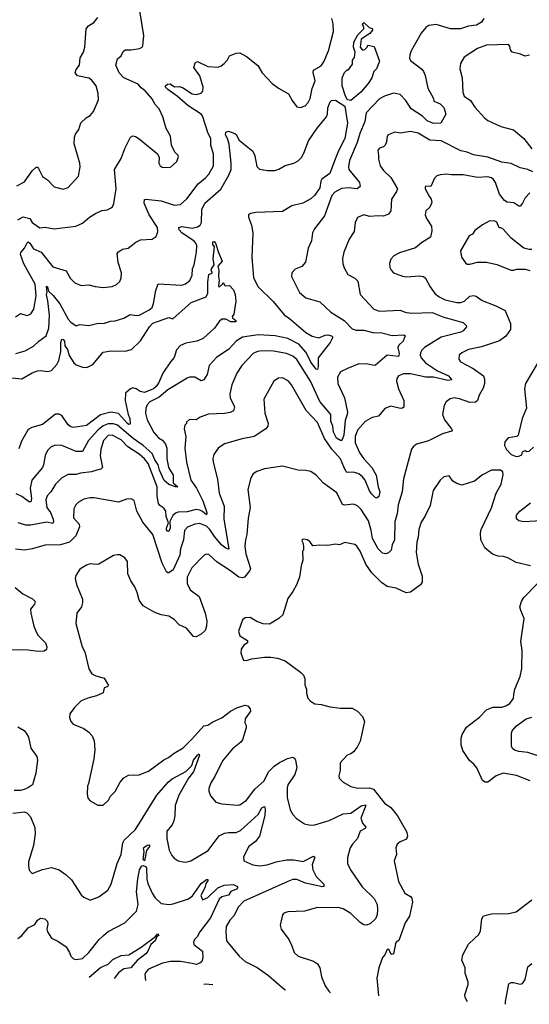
# Model space of a CAD drawing. Extents: x 1245432 to 1420865, y 606325 to 671314.
# Tile 3 of 256: x 1272028 to 1275977, y 616272 to 623907. Entities that reach past the tile are written whole.
import ezdxf

# ---------------------------------------------------------------- set-up
doc = ezdxf.new("R2010")
doc.units = 0

msp = doc.modelspace()

# ---------------------------------------------------------------- linework, layer by layer
at = {"layer": '0CON20XD'}
for points in [[(1272015, 622354.4), (1272055, 622378.4), (1272106.1, 622366.1), (1272125.8, 622335), (1272185, 622294.2), (1272225, 622299.2), (1272295, 622286), (1272463, 622307), (1272515, 622329.2), (1272568, 622375), (1272616.2, 622405), (1272665, 622428), (1272705, 622433.3), (1272732.5, 622445), (1272746.2, 622455), (1272758.3, 622481.7), (1272775.6, 622595), (1272764, 622745), (1272815, 622830), (1272841.7, 622908.3), (1272886.2, 622995), (1272905, 623006.2), (1272925, 623002), (1272955, 622984), (1273095.9, 622865.9), (1273107.7, 622837.7), (1273107.5, 622795), (1273116, 622775), (1273133.2, 622763.2), (1273195, 622760), (1273245, 622806.7), (1273258.8, 622845), (1273256.2, 622855), (1273229.2, 622879.2), (1273203.3, 622935), (1273196, 623005), (1273163.4, 623063.4), (1273138.1, 623155), (1273108.9, 623215), (1273078.5, 623248.5), (1273053.1, 623295), (1273000.6, 623355), (1272968.3, 623378.3), (1272945, 623406.7), (1272836.2, 623455), (1272798, 623495), (1272774.3, 623554.3), (1272785, 623603.3), (1272815, 623628), (1272830.9, 623659.1), (1272845, 623672.5), (1272892.9, 623672.9), (1272957.6, 623682.4), (1272976.6, 623693.4), (1272982, 623705), (1272990, 623785), (1272960, 623975)], [(1271995, 621602.9), (1272035, 621628.6), (1272084.1, 621614.1), (1272095, 621616.2), (1272115, 621626.7), (1272138.8, 621661.2), (1272156.7, 621765), (1272147.5, 621855), (1272060.4, 622015), (1272034.3, 622085), (1272037.3, 622102.7), (1272065, 622136.5), (1272085, 622177.3), (1272095, 622183.4), (1272107.7, 622175), (1272135, 622130.2), (1272195.6, 622105), (1272285, 621991.9), (1272389.5, 621959.5), (1272421.3, 621901.3), (1272455.6, 621865.6), (1272505, 621846.2), (1272565, 621851.9), (1272612.7, 621837.3), (1272675, 621830), (1272745, 621836.9), (1272777.6, 621852.4), (1272803.2, 621876.8), (1272815.7, 621904.3), (1272817, 621943), (1272791.4, 622025), (1272784.3, 622095), (1272792.6, 622107.4), (1272825, 622126.7), (1272867.5, 622135), (1272927.9, 622182.1), (1272965, 622199.2), (1273055, 622206), (1273086.2, 622225), (1273097.3, 622262.7), (1273095.6, 622295), (1273032.6, 622392.6), (1272993.9, 622485), (1272995, 622512), (1273005, 622515.6), (1273125, 622501.5), (1273225, 622468.1), (1273275, 622474.3), (1273322.1, 622517.9), (1273410, 622635), (1273468.9, 622681.1), (1273495, 622709.2), (1273530.5, 622775), (1273530.4, 622865), (1273508.5, 622935), (1273509.6, 622985), (1273489.6, 623025), (1273445, 623161.1), (1273434.5, 623175), (1273330.7, 623240.7), (1273248.1, 623315), (1273175, 623365.9), (1273159.2, 623385), (1273158, 623395), (1273172.4, 623407.6), (1273195, 623409.1), (1273227.4, 623387.4), (1273265, 623389.4), (1273290.2, 623380.2), (1273365, 623331.1), (1273395, 623327.8), (1273435, 623336), (1273448.3, 623351.7), (1273451.1, 623385), (1273422.8, 623472.8), (1273377.5, 623535), (1273387.6, 623572.4), (1273405, 623582.5), (1273485, 623544.4), (1273565, 623538), (1273590.5, 623549.5), (1273611.7, 623568.3), (1273637.5, 623595), (1273655, 623627.5), (1273705, 623646.7), (1273735, 623650), (1273785, 623622.5), (1273873, 623553), (1273907.5, 623495), (1273985, 623412), (1274033.3, 623375), (1274112.1, 623332.1), (1274139.5, 623279.5), (1274175, 623230), (1274205, 623226.7), (1274240.3, 623239.7), (1274262.9, 623265), (1274277.8, 623295), (1274295, 623373.3), (1274318.1, 623431.9), (1274303.2, 623496.8), (1274304.3, 623515), (1274365, 623550), (1274385, 623580), (1274421.9, 623665), (1274459.5, 623815), (1274458.1, 623875), (1274445.8, 623915)], [(1272005, 622620), (1272065, 622649.2), (1272124.4, 622735.6), (1272155, 622763.8), (1272165, 622763.8), (1272175, 622753.3), (1272205, 622691.2), (1272245, 622666), (1272295, 622611.2), (1272365, 622592), (1272405, 622606.7), (1272485, 622693.3), (1272496, 622765), (1272494, 622795), (1272450.5, 622945), (1272452.5, 622995), (1272461.1, 623018.9), (1272485.8, 623055), (1272502.7, 623107.3), (1272544.2, 623145.8), (1272575, 623163.3), (1272600, 623195), (1272640, 623285), (1272635.7, 623335), (1272620, 623395), (1272585, 623440), (1272563.4, 623453.4), (1272475, 623472), (1272457.5, 623495), (1272465, 623521.2), (1272492, 623555), (1272497.5, 623612.5), (1272523.8, 623655), (1272534, 623695), (1272544.3, 623835.7), (1272560.5, 623859.5), (1272603.3, 623885), (1272635, 623923.3)], [(1275624, 623915), (1275605, 623888.8), (1275567.5, 623865), (1275505, 623855.6), (1275443.6, 623836.4)], [(1275443.6, 623836.4), (1275365, 623837.1), (1275255, 623870.8), (1275197.3, 623862.7), (1275173.7, 623846.3), (1275137.6, 623802.4), (1275060.9, 623665), (1275050.4, 623635), (1275048.9, 623608.9), (1275055, 623590), (1275143.4, 623523.4), (1275157.3, 623505), (1275169.6, 623475), (1275191.4, 623375), (1275234.4, 623295), (1275238, 623275), (1275286, 623255), (1275315, 623226.7), (1275330, 623175), (1275290, 623105), (1275235, 623101.4), (1275185, 623123.3), (1275148.1, 623158.1), (1275062.5, 623215), (1275019.6, 623279.6), (1274975, 623328.1), (1274925, 623336.9), (1274855.4, 623314.6), (1274815, 623294.3), (1274712.2, 623185), (1274701.4, 623118.6), (1274663.2, 623025), (1274644, 622956), (1274584.5, 622815), (1274576.7, 622765), (1274579.5, 622745), (1274661.1, 622645), (1274666.9, 622613.1), (1274644.2, 622595.8), (1274575, 622603.8), (1274521.5, 622598.5), (1274470.2, 622569.8), (1274446.4, 622543.6), (1274389.5, 622385), (1274311.2, 622285), (1274298, 622255), (1274288.7, 622191.3), (1274264.4, 622135.6), (1274243.4, 622026.6), (1274215, 621994), (1274161.7, 621971.7), (1274136.2, 621945), (1274134.2, 621915.8), (1274195, 621792), (1274245, 621749.2), (1274355, 621718.8), (1274440.1, 621640.1), (1274541.4, 621575), (1274605, 621509.5), (1274635, 621500), (1274695, 621499.8), (1274765, 621480.3), (1274835, 621479.2), (1274915, 621459.1), (1275005, 621464.5), (1275013.6, 621455), (1274998.9, 621415), (1274966.9, 621383.1), (1274956.9, 621365), (1274968.4, 621315), (1274963.5, 621296.5), (1274875, 621306.9), (1274785, 621229.2), (1274775, 621225.8), (1274725, 621236.9), (1274655, 621239.2), (1274567.4, 621202.6), (1274513.2, 621176.8), (1274490, 621135), (1274492.9, 621085), (1274543.8, 620973.8), (1274567.3, 620865), (1274566.7, 620845), (1274549.6, 620800.4), (1274538.6, 620685), (1274525.4, 620644.6), (1274515, 620645.3), (1274482.3, 620662.3), (1274458.9, 620708.9), (1274453.8, 620755), (1274438.4, 620795), (1274438.2, 620845), (1274355, 620946.2), (1274281.9, 621105), (1274175, 621271.8), (1274145, 621297.7), (1274095, 621318.2), (1273995, 621337.7), (1273901.2, 621338.8), (1273873.3, 621335), (1273839.6, 621320.4), (1273750, 621225), (1273710, 621165), (1273672.2, 621075), (1273656.9, 621005), (1273659.6, 620975), (1273692.2, 620905), (1273684, 620875), (1273658, 620862), (1273615, 620853.6), (1273492.4, 620847.6), (1273427.5, 620825), (1273395, 620803.8), (1273345, 620806.7), (1273320, 620785), (1273320, 620775), (1273308.3, 620761.7), (1273303.8, 620735), (1273314.4, 620675), (1273307.3, 620585), (1273320, 620475), (1273355, 620336), (1273397.2, 620275), (1273448, 620175), (1273478.9, 620085), (1273475, 620068.2), (1273445, 620092.3), (1273425, 620103.9), (1273395, 620109.1), (1273325, 620089.8), (1273255, 620087.9), (1273235, 620081.2), (1273215, 620061.8), (1273190.5, 620015), (1273195.1, 619964.9), (1273185, 619942.3), (1273175, 619937.3), (1273165, 619951.4), (1273164.5, 619965), (1273181.8, 620005), (1273162.2, 620055), (1273159.6, 620095), (1273145, 620120), (1273115, 620140), (1273103.6, 620155), (1273093.6, 620213.6), (1273092.3, 620285), (1273023.2, 620465), (1272995, 620501.9), (1272955, 620537.7), (1272865, 620595.3), (1272815, 620648.2), (1272745, 620686.7), (1272715, 620682.5), (1272677.2, 620645), (1272656.1, 620575), (1272650.8, 620525), (1272670, 620435), (1272657.4, 620422.6), (1272625, 620414.6), (1272585, 620400.7), (1272498.6, 620391.4), (1272465, 620381.1), (1272405, 620380.5), (1272355, 620355.6), (1272305.6, 620305), (1272268.6, 620245), (1272240.6, 620215), (1272230, 620185), (1272238.5, 620125), (1272267.5, 620085), (1272286.8, 620035), (1272290, 620015), (1272285, 620001.4), (1272235, 620010.2), (1272115, 619987.5), (1272075, 619987.3), (1272016.2, 620005)], [(1274595, 623280.8), (1274567.9, 623285), (1274551.3, 623315), (1274527.5, 623395), (1274527.5, 623455), (1274545, 623497.5), (1274565, 623517.5), (1274575, 623517.5), (1274607.4, 623562.6), (1274607.3, 623592.7), (1274622.5, 623615), (1274628, 623655), (1274615.7, 623695), (1274617.9, 623732.1), (1274649.4, 623790.6), (1274694.1, 623835), (1274695.9, 623845.9), (1274683.9, 623875), (1274695, 623886), (1274735, 623847.5), (1274758.1, 623838.1), (1274761.8, 623825), (1274740.8, 623799.2), (1274674.3, 623755.8), (1274666.9, 623695), (1274685, 623670), (1274703, 623677), (1274720, 623695), (1274725, 623710), (1274775, 623700), (1274816.7, 623585), (1274792.5, 623525), (1274773.3, 623505), (1274755.6, 623455), (1274727.7, 623412.3), (1274671.5, 623345), (1274595, 623280.8)], [(1275977.2, 623632.8), (1275945, 623623.3), (1275909.5, 623639.5), (1275845, 623656.1), (1275832, 623672), (1275825, 623702.5), (1275815, 623715.6), (1275645, 623709.6), (1275575, 623683.3), (1275472.9, 623617.1), (1275442.3, 623567.7), (1275438, 623525), (1275457.5, 623455), (1275462.9, 623345), (1275472.9, 623315), (1275520.7, 623280.7), (1275555, 623228.8), (1275629.4, 623145), (1275654.2, 623125), (1275755, 623078.2), (1275855, 623054.1), (1275933.8, 622985), (1275996.5, 622905)], [(1271998.7, 621318.7), (1272071.7, 621338.3), (1272135, 621374.4), (1272175.4, 621414.6), (1272232.2, 621455), (1272253.1, 621515), (1272258.5, 621615), (1272246.9, 621726.9), (1272235, 621772.5), (1272242.2, 621795), (1272235, 621840), (1272245, 621836.7), (1272251.4, 621801.4), (1272288.6, 621768.6), (1272340.5, 621705), (1272405, 621585.6), (1272425, 621561.4), (1272465, 621532), (1272495, 621542.5), (1272565, 621535.7), (1272625, 621551.4), (1272685, 621554), (1272731.3, 621568.7), (1272768.7, 621571.3), (1272835, 621592.5), (1272885, 621622), (1272932.7, 621612.7), (1272955, 621615.8), (1273029.2, 621655), (1273053.7, 621676.3), (1273064.6, 621705.4), (1273083, 621807), (1273100.9, 621859.1), (1273285, 621848.6), (1273312.1, 621857.9), (1273347.5, 621885), (1273363.6, 621926.4), (1273367.9, 621975), (1273379.6, 622005), (1273397.5, 622105), (1273401.8, 622155), (1273393.8, 622175), (1273379.5, 622189.5), (1273284.6, 622255), (1273265, 622277.5), (1273260, 622295), (1273285, 622302.2), (1273365, 622291.3), (1273405, 622301.2), (1273426.2, 622315), (1273437.3, 622335), (1273439.1, 622435), (1273462.5, 622485), (1273587.5, 622592.5), (1273649.4, 622700.6), (1273665.7, 622745), (1273667.4, 622795), (1273652, 622942), (1273638.9, 622985), (1273622.1, 623015), (1273624.2, 623035.8), (1273645, 623043.1), (1273695, 623024.5), (1273706.9, 623015), (1273725.4, 622975.4), (1273745, 622960), (1273835, 622887.5), (1273851.2, 622851.2), (1273865, 622767.5), (1273885, 622748), (1273947.3, 622737.3), (1274005, 622737.3), (1274035, 622746.7), (1274085, 622775.3), (1274152.9, 622795), (1274186.6, 622813.4), (1274210.7, 622839.2), (1274229.2, 622870.8), (1274265, 622967.1), (1274333.7, 623066.3), (1274406, 623155), (1274413.8, 623175), (1274415, 623222.5), (1274435, 623270), (1274445, 623281.2), (1274475, 623284.2), (1274546.9, 623236.9), (1274567.6, 623105), (1274546.2, 622985), (1274498.6, 622891.4), (1274467.5, 622812.5), (1274431.1, 622715), (1274368.9, 622671.1), (1274361, 622655), (1274355, 622602.7), (1274315, 622545.4), (1274285, 622518.2), (1274221.2, 622485), (1274137.3, 622462.7), (1274065, 622420), (1273857, 622413), (1273816.7, 622405), (1273801.5, 622395), (1273800, 622375), (1273824.7, 622314.7), (1273834.2, 622255), (1273827.2, 622065), (1273840.5, 621905), (1273875.6, 621835), (1273992.2, 621722.2), (1274077.9, 621617.9), (1274119.4, 621589.4), (1274245, 621481.5), (1274295, 621454), (1274345, 621439.3), (1274395, 621461.6), (1274415, 621462.4), (1274445, 621456.7), (1274455.6, 621445), (1274433.8, 621405), (1274340, 621285), (1274340.7, 621215), (1274335, 621194.2), (1274325, 621196.9), (1274285, 621250.6), (1274246.8, 621326.8), (1274191.7, 621391.7), (1274105, 621434.2), (1274006.8, 621456.8), (1273875, 621463.3), (1273754.2, 621445), (1273705, 621414.5), (1273648.1, 621351.9), (1273553.2, 621286.8), (1273496.9, 621225), (1273480, 621155), (1273455, 621113.8), (1273435, 621106), (1273385, 621134.4), (1273345, 621135.8), (1273325, 621127.1), (1273175, 621035.9), (1273109.1, 620980.9), (1273036.9, 620945), (1273015, 620921.4), (1273006.2, 620895), (1273003.1, 620855), (1273015.4, 620805), (1273067.9, 620705), (1273105, 620665.5), (1273135, 620645.5), (1273158.2, 620615), (1273167.2, 620585), (1273167.5, 620505), (1273181.6, 620435), (1273217.8, 620375), (1273218, 620315), (1273253.3, 620285), (1273235.5, 620284.5), (1273185, 620303.1), (1273146.6, 620335), (1273111.9, 620415), (1273102.4, 620455)], [(1276005, 622727.5), (1275965, 622745.7), (1275905, 622757.8), (1275835, 622793.1), (1275765, 622802.1), (1275655, 622840), (1275545, 622860), (1275495, 622879.7), (1275445, 622889.2), (1275295, 622967.3), (1275205, 622973.5), (1275115, 623028.1), (1275055, 623040), (1274975, 623026.2), (1274935, 623033.8), (1274883.8, 623015), (1274874.4, 623005), (1274870, 622960), (1274860.8, 622935), (1274847.8, 622922.2), (1274815, 622911.4), (1274802.5, 622895), (1274809.4, 622855)], [(1274809.4, 622855), (1274808.1, 622825), (1274820, 622775), (1274847.9, 622737.9), (1274903.9, 622683.9), (1274954.3, 622595), (1274948.1, 622575), (1274910, 622515), (1274904.2, 622425), (1274885, 622398), (1274847.5, 622382.5), (1274805, 622386.2), (1274740.9, 622380.9), (1274695, 622393.3), (1274645, 622373.3), (1274628, 622335), (1274620, 622265), (1274582, 622205), (1274538.5, 622105), (1274529.4, 622055), (1274531.9, 622015), (1274542.1, 621982.1), (1274571.8, 621931.8), (1274625, 621903.1), (1274648.3, 621878.3), (1274666.2, 621775), (1274772.1, 621662.1), (1274816.5, 621646.5), (1274975, 621654.4), (1275007.7, 621642.3), (1275025, 621635.4), (1275067.4, 621632.6), (1275225, 621635.9), (1275315, 621600.9), (1275465, 621558.5), (1275488.6, 621535), (1275489.4, 621525), (1275465, 621495.4), (1275445, 621484.3), (1275294.7, 621445.3), (1275165.6, 621365), (1275143.5, 621345), (1275132.5, 621325), (1275131.5, 621305), (1275139.1, 621285), (1275172.1, 621245), (1275265, 621183.8), (1275350, 621145), (1275377.5, 621115), (1275345, 621110.5), (1275235, 621134.8), (1275174.7, 621135.3), (1275055, 621160.8), (1275001.8, 621161.8), (1274963.5, 621146.5), (1274950, 621125), (1274946.5, 621105), (1274962.7, 621045), (1275004.2, 620955), (1275005, 620902.5), (1274995, 620893.8), (1274977.7, 620892.3), (1274905, 620910), (1274857.7, 620892.3), (1274807.3, 620832.7), (1274757.9, 620822.1), (1274705, 620792.5), (1274645.8, 620724.2), (1274627.5, 620675), (1274628.4, 620625), (1274664.9, 620544.9), (1274695, 620502.4), (1274757.7, 620435), (1274790.8, 620375), (1274805.5, 620285), (1274818.9, 620245), (1274810.5, 620209.5), (1274795, 620195.8), (1274785, 620199.2), (1274755, 620229.5), (1274738.2, 620255), (1274705.7, 620335.7), (1274685, 620362.3), (1274655, 620384.6), (1274615, 620399.5), (1274565, 620395.8), (1274554.4, 620405), (1274540.8, 620440.8), (1274515, 620503.1), (1274446.5, 620576.5), (1274389.3, 620659.2), (1274335, 620782.9), (1274247.1, 620877.1), (1274135, 621076), (1274107.4, 621107.4), (1274065, 621130), (1274032.6, 621127.4), (1273996.7, 621105), (1273920.8, 620965), (1273927.1, 620855), (1273954.3, 620775), (1273950.8, 620755), (1273936.6, 620733.4), (1273845, 620674.3), (1273752.4, 620657.6), (1273615, 620618.6), (1273565.5, 620584.5), (1273531.9, 620535), (1273525.6, 620505), (1273528.5, 620475), (1273560, 620345), (1273572.5, 620235), (1273612.9, 620135), (1273610, 620035), (1273648.5, 619805), (1273645, 619801.5), (1273625, 619808.8), (1273595, 619831.9), (1273538.5, 619898.5), (1273501.4, 619955), (1273475, 619978.9), (1273425, 619999.6), (1273385, 619996.4), (1273329.1, 619970.9), (1273304.4, 619945), (1273296.2, 619875), (1273275.3, 619804.7), (1273270, 619755), (1273218.3, 619641.7), (1273185, 619616.7), (1273175, 619618.8), (1273165, 619626.7), (1273133.4, 619693.4), (1273060.6, 619915), (1272981.4, 620011.4), (1272936.7, 620095), (1272915, 620180), (1272893, 620193), (1272855, 620190), (1272795, 620165.7), (1272605, 620198.8), (1272575, 620200), (1272525, 620188), (1272483.4, 620166.6), (1272462, 620145), (1272447.1, 620115), (1272445.8, 620045), (1272488.8, 619995), (1272491.2, 619975), (1272463.1, 619905), (1272413.7, 619856.3), (1272345, 619835.4), (1272225, 619831.4), (1272125, 619803.1), (1272065, 619792.9), (1271995, 619801.1)], [(1275982, 622565), (1275945, 622526.2), (1275925, 622483.8), (1275905, 622462), (1275895, 622462), (1275856.2, 622486.2), (1275805, 622492.7), (1275785, 622505.5), (1275745.4, 622555), (1275713.9, 622643.9), (1275699.1, 622669.1), (1275685, 622680), (1275655, 622687.5), (1275575, 622682.7), (1275465, 622703.1), (1275375, 622703.1), (1275335, 622710), (1275285, 622704.2), (1275260, 622695), (1275240.9, 622679.1), (1275215, 622613.8), (1275175, 622616), (1275168.8, 622611.2), (1275170, 622595), (1275202, 622538), (1275216.2, 622515), (1275221.2, 622488.8), (1275206.9, 622453.1), (1275176, 622425), (1275170, 622395), (1275180.8, 622365), (1275220, 622305), (1275220.5, 622269.5), (1275210.5, 622219.5), (1275142.7, 622177.3), (1275095, 622138), (1274971.2, 622098.8), (1274927.5, 622075), (1274905, 622050), (1274893.6, 622016.4), (1274896.7, 621985), (1274906.7, 621965), (1274925, 621943.3), (1274995, 621917.5), (1275025, 621913.8), (1275125, 621920.8), (1275156.7, 621915), (1275173, 621903), (1275208.9, 621835), (1275244.7, 621784.7), (1275278.8, 621758.8), (1275325.4, 621735.4), (1275415, 621713.3), (1275445, 621713.3), (1275475, 621724.4), (1275515, 621762), (1275545, 621767.5), (1275565, 621762), (1275610.9, 621730.9), (1275717.9, 621687.9)], [(1275996.2, 622123.8), (1275975, 622123.8), (1275935, 622136.2), (1275835, 622213.8), (1275775, 622283.8), (1275755, 622293.3), (1275742.5, 622292.5), (1275725, 622337.5), (1275705, 622346.2), (1275665, 622343.8), (1275615, 622317.5), (1275555, 622273.3), (1275537.3, 622242.7), (1275510, 622230), (1275444.1, 622115.9), (1275451.2, 622065), (1275481.2, 622021.2), (1275495, 622011.2), (1275515, 622010.8), (1275575, 622026), (1275645, 622028), (1275725, 622007.5), (1275835, 621964.2), (1275856.4, 621963.6), (1275877, 621973), (1275945, 621973.8), (1275981.2, 621961.2)], [(1271915, 621136.2), (1272045, 621121.5), (1272125, 621168.9), (1272165, 621183.3), (1272193.2, 621186.8), (1272245, 621177.9), (1272275, 621186.5), (1272315, 621233.3), (1272332.6, 621265), (1272347.3, 621335), (1272346.8, 621405), (1272355, 621430), (1272365, 621427.5), (1272374.6, 621415), (1272378.2, 621378.2), (1272399.5, 621349.5), (1272412.8, 621302.8), (1272447.5, 621245), (1272465, 621231.9), (1272515, 621212.2), (1272549.7, 621209.7), (1272595, 621232.5), (1272675, 621330), (1272735, 621340.5), (1272845, 621337.7), (1272895, 621348.5), (1272964, 621416), (1273035, 621525.6), (1273060.8, 621555), (1273185, 621596.7), (1273215, 621587.5), (1273355.8, 621715), (1273472.9, 621757.1), (1273484.7, 621785.3), (1273485.8, 621875), (1273495, 621930), (1273522.5, 621945), (1273512.5, 621962.5), (1273513.3, 621975), (1273535.6, 622005), (1273528.2, 622055), (1273538, 622145), (1273524.3, 622164.2), (1273524.6, 622185), (1273535, 622187.5), (1273546.1, 622175), (1273567.7, 622102.3), (1273595.8, 622035), (1273563.5, 621995), (1273571.2, 621965), (1273567.5, 621915), (1273572.9, 621885), (1273567.5, 621845), (1273575, 621832.5), (1273600, 621855), (1273605, 621870), (1273617, 621847), (1273625, 621842.5), (1273655, 621846), (1273685, 621813.3), (1273698.6, 621775), (1273702, 621725), (1273686.4, 621623.6), (1273673.3, 621605), (1273677.5, 621595), (1273703.8, 621575), (1273703.3, 621565), (1273665, 621564.7), (1273625, 621585.5), (1273595.7, 621584.3), (1273574.2, 621565.8), (1273538, 621515), (1273448.8, 621435), (1273400, 621415), (1273315, 621397.7), (1273275, 621381.1), (1273242.7, 621347.3), (1273225, 621288.8), (1273195.6, 621255), (1273138, 621165), (1273106.4, 621095), (1273085, 621063.8), (1273064.4, 621044.4), (1272995, 621016.1), (1272962.9, 621025), (1272930, 621045), (1272905, 621051.8), (1272885.6, 621045), (1272848, 621012), (1272846.1, 620955), (1272870, 620845), (1272882.2, 620815), (1272885, 620771.2), (1272875, 620768.1), (1272862.7, 620775), (1272793, 620853), (1272735, 620864.1), (1272655, 620841.9), (1272545, 620760.9), (1272445, 620743.6), (1272425, 620749.5), (1272405, 620766.7), (1272355, 620837.3), (1272335, 620847.5), (1272305, 620847.8), (1272205, 620769.2), (1272122, 620745), (1272095, 620729.4), (1272041.4, 620638.6), (1272020.6, 620579.4)], [(1275717.9, 621687.9), (1275785, 621655.5), (1275792.9, 621645), (1275831.7, 621551.7), (1275831.5, 621505), (1275795, 621451.9), (1275745, 621417.8), (1275605, 621371.1), (1275505, 621350.6), (1275453.8, 621325), (1275434, 621305), (1275430, 621275), (1275444, 621255), (1275542.3, 621202.3), (1275621.4, 621145), (1275630.7, 621120.7), (1275630.4, 621085), (1275620.1, 621049.9), (1275587.5, 620995), (1275574.5, 620955.5), (1275559.1, 620940.9), (1275515, 620937.8), (1275435, 620967.8), (1275395, 620976), (1275364.1, 620965.9), (1275333.3, 620945), (1275316.2, 620915), (1275303.8, 620845), (1275320, 620805), (1275373.8, 620735), (1275378, 620725), (1275373.9, 620716.1), (1275305, 620695.7), (1275195, 620642.2), (1275103.3, 620615), (1275076.2, 620595), (1275065, 620576.7), (1275002.4, 620347.6), (1274990.5, 620245), (1274961.8, 620145), (1274952.3, 620075), (1274934.7, 620015.3), (1274932.9, 619875), (1274914.5, 619835), (1274905.6, 619794.4), (1274886.4, 619773.6), (1274865, 619766.2), (1274840.5, 619770.5), (1274805.4, 619805), (1274760.8, 619885), (1274752.7, 619945), (1274731.4, 620021.4), (1274675, 620108.5), (1274645, 620137.8), (1274615, 620150), (1274545, 620142.5), (1274528.6, 620148.6), (1274485, 620239.2), (1274382.7, 620312.7), (1274325.4, 620375.4), (1274285, 620403.1), (1274245, 620411.4), (1274185, 620413.1), (1274065, 620444), (1273925, 620424.4), (1273865, 620404.2), (1273838, 620385), (1273818.6, 620355), (1273797.1, 620265), (1273813.1, 620125), (1273797.6, 620042.4), (1273788.6, 619915), (1273777.5, 619875), (1273773.1, 619825), (1273781.1, 619765), (1273817.3, 619652.7), (1273810.8, 619635), (1273770, 619585), (1273755, 619578), (1273726, 619584), (1273655, 619638.1), (1273559.5, 619699.5), (1273495, 619760.8), (1273475, 619762.5), (1273458.8, 619755), (1273363.1, 619656.9), (1273325.5, 619585), (1273326.7, 619535), (1273348.6, 619485), (1273419.2, 619435), (1273465.6, 619305), (1273478.5, 619245), (1273476.5, 619205), (1273465, 619172), (1273435, 619142.9), (1273395, 619120.8), (1273375, 619123.8), (1273319.5, 619189.5), (1273265, 619215.8), (1273226, 619256), (1273185, 619281.9), (1273125, 619292.9), (1273075, 619311.4), (1272985, 619362.5), (1272954.3, 619405), (1272937.5, 619465), (1272920.3, 619510.3), (1272890, 619555), (1272865, 619610), (1272862.5, 619705), (1272843, 619733), (1272805, 619756.7), (1272785, 619758.8), (1272755, 619751.2), (1272642.5, 619685), (1272625, 619681.4), (1272575, 619686.9), (1272545, 619677.5), (1272494.5, 619645.5), (1272462.7, 619597.3), (1272458.8, 619575), (1272467.3, 619527.3), (1272516, 619415), (1272516, 619385), (1272506.2, 619355), (1272470.8, 619305), (1272464, 619225), (1272512.5, 619045), (1272532.5, 619005), (1272563, 618873), (1272586.7, 618835), (1272619.1, 618819.1), (1272681.7, 618801.7), (1272717.5, 618745), (1272707, 618733), (1272682.5, 618725), (1272675, 618687.5), (1272622.5, 618665), (1272555, 618647.1), (1272503.3, 618625), (1272453.3, 618575), (1272417.5, 618525), (1272413.8, 618495), (1272423.3, 618465), (1272443.3, 618445), (1272525, 618410), (1272562.7, 618382.7), (1272588.8, 618355), (1272605.8, 618315.8), (1272609.2, 618245), (1272603.8, 618175), (1272562.5, 617985), (1272553.3, 617965), (1272551.2, 617905), (1272555, 617870), (1272575, 617850), (1272635, 617817.5), (1272675, 617817.5), (1272717.5, 617855), (1272732.5, 617885), (1272768.7, 617921.3), (1272807.1, 617995), (1272835, 618027.5), (1272872.1, 618047.9), (1272955, 618052.5), (1273025, 618081.4), (1273145, 618168.8), (1273182.5, 618185), (1273225, 618220), (1273295, 618262), (1273365, 618330.6), (1273455, 618431.4), (1273485, 618436.9), (1273525, 618462.2), (1273595, 618493.6), (1273660.8, 618545), (1273715, 618574.3), (1273775, 618590.8), (1273796.1, 618586.1), (1273813.9, 618563.9), (1273816, 618545), (1273776.2, 618485), (1273773.8, 618455), (1273783.3, 618435), (1273783.8, 618415), (1273755, 618323.3), (1273742, 618305), (1273676.7, 618253.3), (1273600.7, 618159.3), (1273540.8, 618039.2), (1273509.7, 617990.3), (1273494.4, 617945.6), (1273494.3, 617925), (1273507.9, 617887.9), (1273548.8, 617838.8), (1273595, 617827.5), (1273715, 617815.7), (1273735, 617820), (1273785, 617854.5), (1273851.4, 617941.4), (1273923.2, 618005), (1273957.1, 618075), (1274000.6, 618119.4), (1274042.2, 618147.8), (1274102.8, 618177.2), (1274145, 618188.1), (1274158.8, 618178.8), (1274165.4, 618165.4), (1274174.6, 618105), (1274159.1, 618055), (1274105.5, 617975), (1274100.2, 617949.8), (1274100.5, 617875), (1274125, 617780), (1274144, 617745), (1274172.4, 617712.4), (1274235, 617672), (1274281.7, 617661.7), (1274315, 617664.3), (1274425, 617698.2), (1274535, 617748.8), (1274595, 617755.5), (1274675, 617810.2), (1274708.1, 617818.1), (1274711.2, 617815), (1274670.4, 617715), (1274685, 617677.8), (1274710, 617645), (1274704.6, 617635.4), (1274667.5, 617615), (1274645, 617558), (1274605.7, 617515), (1274588, 617485), (1274568.6, 617411.4), (1274568, 617365), (1274590.8, 617315), (1274682.8, 617182.8), (1274773.6, 617093.6), (1274796.7, 617045), (1274801.5, 617005), (1274797.3, 616965), (1274785.2, 616934.8), (1274744.2, 616895.8), (1274715, 616887.2), (1274695, 616889.7), (1274665, 616906.9), (1274595, 616977.5), (1274535, 617012.7), (1274495, 617023.1), (1274425, 617019.2), (1274335, 617023.3), (1274235, 616993.8), (1274105, 616989.2), (1274075, 616978), (1274064, 616965), (1274047.1, 616885), (1274054.4, 616854.4), (1274113.8, 616775), (1274137, 616727), (1274154, 616675), (1274186.2, 616645), (1274305, 616607.8), (1274335.6, 616585), (1274354.4, 616555), (1274366.7, 616485), (1274394.4, 616415), (1274422.7, 616375), (1274437.1, 616362.5)], [(1276093.3, 621335), (1275946.7, 621085), (1275940, 621045), (1275956.1, 620893.9), (1275922.5, 620815), (1275890, 620685), (1275880, 620675), (1275812.5, 620665), (1275786.7, 620635), (1275784, 620605), (1275801.2, 620575), (1275835.9, 620535.9), (1275875, 620521.2), (1275895, 620522.5), (1275918.3, 620531.7), (1275923.8, 620555), (1275935, 620562.5), (1275945, 620567.5), (1275958.3, 620558.3), (1275975, 620562.5), (1276008.6, 620591.4)], [(1273102.4, 620455), (1273075.4, 620495), (1273055, 620542.1), (1272985, 620605.9), (1272908.4, 620658.4), (1272785, 620761.7), (1272755, 620773), (1272715, 620772.5), (1272675, 620758.4), (1272632.5, 620725), (1272562.4, 620645), (1272515, 620559.4), (1272465, 620560), (1272355, 620605.6), (1272305, 620606.7), (1272271.2, 620595), (1272245, 620566.7), (1272225, 620526.7), (1272213.8, 620456.2), (1272204.5, 620435), (1272123.6, 620336.4), (1272109.8, 620275), (1272119.3, 620195), (1272115, 620167.5), (1272105, 620166), (1272045, 620208.7), (1272000.9, 620230.9)], [(1275985, 619673.3), (1275875, 619698.8), (1275810, 619735), (1275775.9, 619745.9), (1275735, 619746.2), (1275691.7, 619761.7), (1275631.5, 619811.5), (1275601.1, 619875), (1275598.5, 619925), (1275604.5, 619955), (1275685, 620121.2), (1275721.2, 620235), (1275758, 620305), (1275773, 620377), (1275770.7, 620400.7), (1275753, 620413), (1275685, 620413.3), (1275615, 620378.8), (1275551.2, 620328.8), (1275455, 620298), (1275415, 620310), (1275385, 620330), (1275355, 620370), (1275315, 620362), (1275285, 620336.7), (1275232.4, 620257.6), (1275209.7, 620140.3), (1275168.1, 620055), (1275138.3, 620011.7), (1275120.6, 619955), (1275115.6, 619895), (1275104.5, 619854.5), (1275099.5, 619775), (1275115.5, 619685.5), (1275147.7, 619592.3), (1275147.1, 619545), (1275134, 619525), (1275055, 619467.5), (1275022.4, 619462.4), (1274945, 619499.2), (1274875, 619511.2), (1274832.3, 619542.3), (1274756.8, 619616.8), (1274710.8, 619685), (1274666, 619785), (1274641.2, 619825), (1274625, 619838.8), (1274547.7, 619852.3), (1274505, 619836.2), (1274475, 619840), (1274415, 619830), (1274355, 619833.3), (1274298.3, 619828.3), (1274275, 619860), (1274255, 619874), (1274225, 619880), (1274216.7, 619875), (1274213.3, 619865), (1274223.3, 619845), (1274227.5, 619815), (1274227.5, 619795), (1274220, 619785), (1274222.5, 619715), (1274208.3, 619671.7), (1274196, 619585), (1274173.3, 619525), (1274145, 619473.3), (1274105, 619420), (1274066.8, 619293.2), (1274035, 619264), (1273965, 619218.8), (1273915, 619223.8), (1273865, 619240), (1273815, 619271.2), (1273775, 619270), (1273755, 619252.5), (1273722.5, 619165), (1273735, 619130), (1273793, 619093), (1273793.3, 619075), (1273765, 619056.7), (1273743.3, 619025), (1273742.5, 618995), (1273761.7, 618941.7), (1273785, 618937.5), (1273825, 618950), (1273925, 618963.3), (1273975, 618963.8), (1274026, 618956), (1274085, 618936.2), (1274205, 618848.8), (1274228, 618825), (1274238.1, 618798.1), (1274238.3, 618748.3), (1274251.2, 618715), (1274251.2, 618685), (1274261.2, 618645), (1274282.5, 618622.5), (1274315, 618601.4), (1274365, 618597.5), (1274435, 618579.2), (1274515, 618568), (1274605, 618569.2), (1274645.6, 618545.6), (1274684.1, 618504.1), (1274698.8, 618465), (1274666.6, 618313.4), (1274642, 618265), (1274615, 618231.2), (1274595, 618213.8), (1274565, 618203.8), (1274511.9, 618145), (1274510, 618085), (1274500.8, 618045), (1274504, 618025), (1274533.6, 617993.6), (1274595, 617961.9), (1274645, 617949.5), (1274735, 617951.5), (1274770.2, 617940.2), (1274855, 617832.5), (1274905, 617798.8), (1274954.2, 617735), (1275028.3, 617608.3), (1275034.2, 617575), (1275025, 617552), (1274975, 617532), (1274953.3, 617515), (1274943.8, 617485), (1274946.7, 617435), (1274930, 617385), (1274964.5, 617224.5), (1275012.9, 617135), (1275055, 617108.8), (1275066.2, 617095), (1275072.5, 617065), (1275049.2, 616955), (1275015, 616903.3), (1274965, 616767.5), (1274946.1, 616753.9), (1274939.2, 616740.8), (1274925.4, 616664.6), (1274915, 616658), (1274905, 616664), (1274890, 616695), (1274885, 616700), (1274875, 616696.7), (1274856.7, 616655), (1274840, 616635), (1274810, 616555), (1274794.2, 616475), (1274808.3, 616337.8)], [(1276115, 620022.9), (1275935, 620014.2), (1275895, 620020.8), (1275877.1, 620037.1), (1275877.5, 620065), (1275903.4, 620096.6), (1275985, 620160)], [(1271993.1, 619503.1), (1272051.4, 619455), (1272126.8, 619416.8), (1272148, 619395), (1272144.2, 619375), (1272110.8, 619335), (1272114.2, 619305), (1272139.1, 619205), (1272158.4, 619155), (1272172.5, 619132.5), (1272228.6, 619075), (1272238.1, 619045), (1272235, 619023.3), (1272219.1, 619010.9), (1272175, 619007.9), (1272091.2, 619018.8), (1271965, 619020.6)], [(1275984.5, 618004.5), (1275877.4, 618047.4), (1275775, 618064.3), (1275720, 618045), (1275655, 617994.2), (1275635, 617996), (1275615, 618008.8), (1275571.4, 618105), (1275546.7, 618135), (1275512.6, 618162.6), (1275460.9, 618240.9), (1275449.3, 618285), (1275449.6, 618335), (1275457.3, 618365), (1275489.3, 618420.7), (1275591.7, 618498.3), (1275644.3, 618555.7), (1275695, 618577.3), (1275765, 618575.8), (1275795, 618586), (1275826.2, 618605), (1275855, 618643.3), (1275855.7, 618675), (1275865.8, 618715), (1275905.6, 618815), (1275918.6, 618875), (1275921.2, 619015), (1275912, 619085), (1275938, 619265), (1275910, 619325), (1275904.1, 619354.1), (1275916.7, 619396.7), (1275935, 619426.2), (1276037.3, 619532.7)], [(1276075, 618188.1), (1275965, 618225.3), (1275895, 618232.5), (1275862.8, 618242.8), (1275846.1, 618256.1), (1275839, 618275), (1275838.4, 618375), (1275845, 618393.5), (1275877.7, 618432.3), (1275953.3, 618485), (1275995, 618498.9)], [(1272015, 618423.3), (1272063.3, 618395), (1272078.8, 618375), (1272096, 618345), (1272115, 618257.5), (1272161.2, 618195), (1272166, 618165), (1272154.4, 618065), (1272128.1, 617975), (1272097.6, 617952.4), (1272062.4, 617937.6), (1272035, 617930.5), (1271985, 617929.2)], [(1271975, 617753.3), (1272065, 617765.6), (1272085.4, 617755.4), (1272112.5, 617725), (1272145, 617642.5), (1272149.4, 617595), (1272134, 617505), (1272097, 617377), (1272096, 617345), (1272102.3, 617312.3), (1272125, 617286.7), (1272205, 617316.7), (1272275, 617332.5), (1272335, 617313.8), (1272387.4, 617277.4), (1272428.8, 617238.8), (1272505, 617122.5), (1272525, 617102.5), (1272575, 617080), (1272642.5, 617105), (1272711.7, 617158.3), (1272738, 617205), (1272782.5, 617365), (1272815.6, 617434.4), (1272828.2, 617525), (1272836.5, 617545), (1272925, 617627.1), (1273091.2, 617895), (1273179.4, 617995), (1273210, 618020), (1273315, 618077.3), (1273361.8, 618125), (1273375.2, 618165), (1273405, 618204.4), (1273415, 618213.3), (1273422.5, 618205), (1273375.2, 618075), (1273336.6, 618025), (1273260.8, 617895), (1273233.3, 617815), (1273231.5, 617735), (1273223.3, 617695), (1273208.5, 617665), (1273167.3, 617615), (1273168.9, 617558.9), (1273187.3, 617467.3), (1273206.2, 617426.2), (1273225, 617406.7), (1273256.1, 617386.1), (1273293.6, 617376.4), (1273315, 617374), (1273355, 617384.3), (1273488.9, 617465), (1273575, 617578.5), (1273615, 617600), (1273645.5, 617604.5), (1273705, 617605.4), (1273740.1, 617619.9), (1273876.6, 617743.4), (1273903.1, 617795), (1273925, 617806), (1273930.6, 617785), (1273927.2, 617737.2), (1273886.2, 617575), (1273854.8, 617535.2), (1273804.6, 617495), (1273762.7, 617415), (1273764.2, 617385), (1273835, 617353.2), (1273885, 617346.7), (1273945, 617354.7), (1274015, 617378.2), (1274095, 617393.3), (1274152.7, 617392.7), (1274225, 617380.9), (1274305, 617422.2), (1274314.3, 617414.3), (1274295.6, 617355), (1274300, 617315), (1274325, 617264.4), (1274385.4, 617205), (1274386, 617185), (1274375, 617184.1), (1274241.6, 617211.6), (1274175, 617240), (1274145, 617239.1), (1274105, 617225.5), (1273765, 617073.3), (1273720.8, 617025), (1273690.2, 616959.8), (1273657.5, 616925), (1273628.6, 616875), (1273624.2, 616835), (1273631.2, 616765), (1273728.6, 616645), (1273775.8, 616605), (1273868.4, 616558.4), (1273956.2, 616496.2), (1274075, 616393.6), (1274086.5, 616385.8)], [(1272995, 617383.8), (1272984.6, 617394.6), (1272992.3, 617455), (1272988, 617485), (1273015, 617505.2), (1273035, 617509.4), (1273035.3, 617495), (1273009.6, 617465), (1272995, 617383.8)], [(1272015, 616783.3), (1272045, 616806.7), (1272094, 616865), (1272145, 616892), (1272166.2, 616925), (1272188.8, 616941.2), (1272222.5, 616935), (1272243.8, 616915), (1272247.5, 616895), (1272238.6, 616855), (1272244.3, 616834.3), (1272274.5, 616784.5), (1272325, 616761.9), (1272387.2, 616717.2), (1272414, 616675), (1272424, 616645), (1272445, 616624), (1272465, 616620), (1272515, 616626.7), (1272565, 616674), (1272645, 616774.3), (1272677.1, 616805), (1272714.1, 616835.9), (1272842.9, 616905), (1272932.7, 616995), (1272946.3, 617045), (1272932.9, 617145), (1272943.1, 617245), (1272957.8, 617315), (1272974.7, 617345.3), (1272985, 617349.4), (1273002.2, 617342.2), (1273009.7, 617329.7), (1273012.9, 617242.9), (1273020.2, 617210.2), (1273054.6, 617134.6), (1273078.6, 617098.6), (1273123.4, 617053.4), (1273185.5, 617045.5), (1273218, 617052), (1273335, 617089.4), (1273366.2, 617113.8), (1273435, 617208.2), (1273475, 617240), (1273485, 617241.2), (1273485, 617228.8), (1273470.7, 617209.3), (1273461.8, 617175), (1273430.8, 617115), (1273445, 617083.3), (1273485, 617099.4), (1273563.8, 617175), (1273612.5, 617195), (1273685, 617201.4), (1273715.7, 617185), (1273716.4, 617175), (1273707.8, 617165), (1273665, 617145.9), (1273645, 617119.3), (1273595, 617106.7), (1273573.5, 617086.5), (1273506.1, 616943.9), (1273424, 616835), (1273404.6, 616795.4), (1273383.5, 616775), (1273374.4, 616755), (1273378.6, 616735), (1273444.3, 616684.3), (1273448.1, 616631.9), (1273438.9, 616605), (1273425, 616590.3), (1273395, 616581.8), (1273365, 616588.2), (1273275, 616604.2), (1273196.2, 616603.8), (1273135, 616591.4), (1273026.9, 616545), (1273007.5, 616525), (1272998.5, 616505), (1273004.2, 616455.9)], [(1275497.2, 616292), (1275480, 616325), (1275477.5, 616345), (1275502.5, 616425), (1275503.3, 616445), (1275478.8, 616515), (1275480, 616555), (1275453.1, 616615), (1275460.6, 616655), (1275505, 616738.8), (1275554.3, 616785.7), (1275585, 616813.3), (1275597.3, 616842.7), (1275610, 616935), (1275621.7, 616958.3), (1275685, 616974), (1275815, 616976), (1275875, 616990), (1275995, 617081.4)], [(1272566.7, 616484.1), (1272655, 616558.5), (1272715, 616584.5), (1272751.2, 616618.8), (1272815, 616650.9), (1272875, 616657.1), (1272969.4, 616715), (1273080.7, 616799.3), (1273095, 616817.8), (1273105.8, 616805), (1273091.4, 616798.6), (1273076.7, 616765), (1273043.7, 616736.3), (1273021.2, 616685), (1273005.4, 616664.6), (1272938.8, 616611.2), (1272890, 616555), (1272835, 616546.2), (1272794.5, 616515.5), (1272759.7, 616471.7)], [(1275791.9, 616272.4), (1275793.5, 616295), (1275818.8, 616431.2), (1275835, 616441.2), (1275855, 616442.5), (1275905, 616428.6), (1275925, 616432.9), (1275944.5, 616465), (1275965, 616563.8), (1275995, 616588.8)], [(1273525, 616422.4), (1273465, 616428.1), (1273454.3, 616426.9)]]:
    msp.add_lwpolyline(points, dxfattribs=at)

doc.saveas('drawing.dxf')
